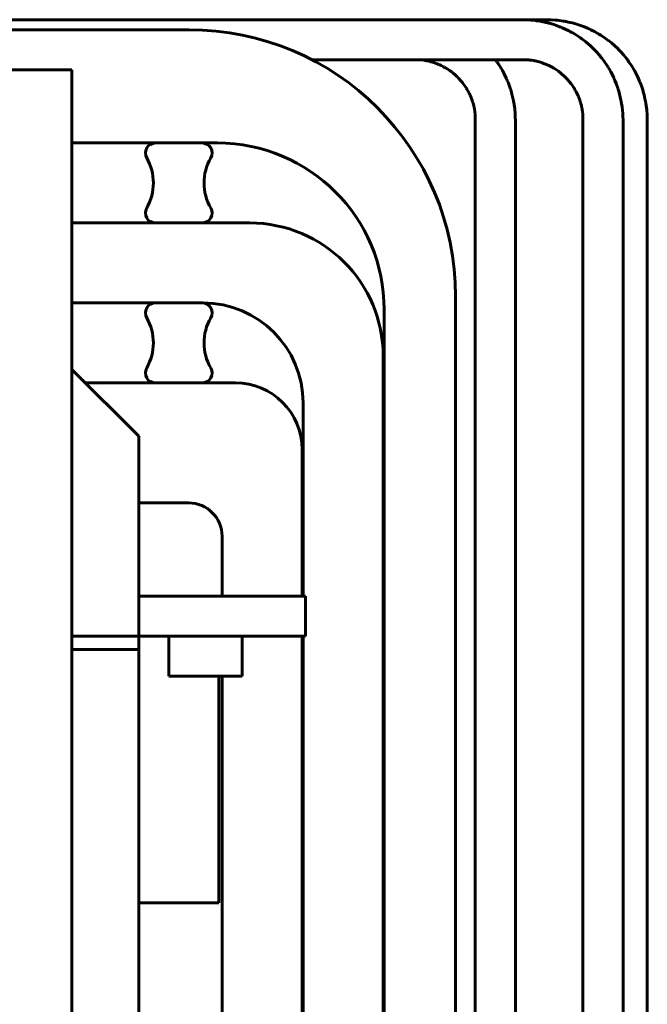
# Model space of a CAD drawing. Header units: millimetres. Extents: x 0 to 297, y 0 to 420.
# Tile 91 of 93: x 201 to 220, y 340 to 370. Entities that reach past the tile are written whole.
import ezdxf

# ---------------------------------------------------------------- set-up
doc = ezdxf.new("R2010")
doc.units = ezdxf.units.MM
doc.linetypes.add('K5LT_BASIC', pattern=[0])
doc.layers.add('Системный слой', color=7, linetype='Continuous')

# ---------------------------------------------------------------- blocks, each defined once
blk = doc.blocks.new('U126')
at = {"layer": 'Системный слой', "color": 150, "linetype": 'K5LT_BASIC', "lineweight": 60, "true_color": 0x0080ff}
for p, q in [((215.943, 369.657), (215.974, 369.657)), ((215.974, 369.657), (216.002, 369.657)), ((216.002, 369.657), (216.044, 369.657)), ((216.044, 369.657), (216.073, 369.657)), ((216.073, 369.657), (216.081, 369.657)), ((216.081, 369.657), (216.094, 369.657)), ((216.094, 369.657), (216.12, 369.657)), ((216.12, 369.657), (216.141, 369.657)), ((216.141, 369.657), (216.191, 369.657)), ((216.191, 369.657), (216.213, 369.657)), ((216.213, 369.657), (216.246, 369.657)), ((216.246, 369.657), (216.295, 369.657)), ((216.295, 369.657), (216.37, 369.657)), ((216.37, 369.657), (216.432, 369.657)), ((216.432, 369.657), (216.44, 369.657)), ((216.44, 369.657), (216.455, 369.657)), ((216.455, 369.657), (216.485, 369.657)), ((216.485, 369.657), (216.545, 369.657)), ((216.545, 369.657), (216.668, 369.657)), ((216.668, 369.657), (216.733, 369.657)), ((216.733, 369.657), (216.741, 369.657)), ((216.741, 369.657), (216.756, 369.657)), ((216.756, 369.657), (216.784, 369.656)), ((216.784, 369.656), (216.842, 369.654)), ((216.842, 369.654), (216.96, 369.646)), ((216.96, 369.646), (216.969, 369.645)), ((216.969, 369.645), (216.978, 369.645)), ((216.978, 369.645), (216.993, 369.643)), ((216.993, 369.643), (217.024, 369.64)), ((217.024, 369.64), (217.086, 369.633)), ((217.086, 369.633), (217.208, 369.614)), ((217.208, 369.614), (217.235, 369.61)), ((217.235, 369.61), (217.244, 369.608)), ((217.244, 369.608), (217.259, 369.606)), ((217.259, 369.606), (217.291, 369.6)), ((217.291, 369.6), (217.353, 369.587)), ((217.353, 369.587), (217.475, 369.559)), ((217.475, 369.559), (217.61, 369.521)), ((217.61, 369.521), (217.618, 369.519)), ((217.618, 369.519), (217.634, 369.514)), ((217.634, 369.514), (217.664, 369.504)), ((217.664, 369.504), (217.725, 369.484)), ((217.725, 369.484), (217.843, 369.44)), ((217.843, 369.44), (217.93, 369.403)), ((217.93, 369.403), (217.938, 369.4)), ((217.938, 369.4), (217.952, 369.394)), ((217.952, 369.394), (217.979, 369.381)), ((217.979, 369.381), (218.035, 369.355)), ((218.035, 369.355), (218.144, 369.299)), ((218.144, 369.299), (218.223, 369.255)), ((218.223, 369.255), (218.23, 369.251)), ((218.23, 369.251), (218.244, 369.243)), ((218.244, 369.243), (218.272, 369.226)), ((218.272, 369.226), (218.326, 369.192)), ((218.326, 369.192), (218.433, 369.121)), ((218.433, 369.121), (218.55, 369.036)), ((218.55, 369.036), (218.557, 369.031)), ((218.557, 369.031), (218.57, 369.021)), ((218.57, 369.021), (218.596, 369)), ((218.596, 369), (218.648, 368.958)), ((218.648, 368.958), (218.748, 368.87)), ((218.748, 368.87), (218.845, 368.778)), ((218.845, 368.778), (218.851, 368.772)), ((218.851, 368.772), (218.862, 368.76)), ((218.862, 368.76), (218.885, 368.736)), ((218.885, 368.736), (218.931, 368.688)), ((218.931, 368.688), (219.018, 368.588)), ((219.018, 368.588), (219.1, 368.488)), ((219.1, 368.488), (219.105, 368.481)), ((219.105, 368.481), (219.115, 368.468)), ((219.115, 368.468), (219.135, 368.441)), ((219.135, 368.441), (219.173, 368.387)), ((219.173, 368.387), (219.247, 368.278)), ((219.247, 368.278), (219.318, 368.162)), ((219.318, 368.162), (219.322, 368.155)), ((219.322, 368.155), (219.33, 368.141)), ((219.33, 368.141), (219.347, 368.112)), ((219.347, 368.112), (219.378, 368.053)), ((219.378, 368.053), (219.437, 367.934)), ((219.437, 367.934), (219.492, 367.812)), ((219.492, 367.812), (219.495, 367.804)), ((219.495, 367.804), (219.501, 367.79)), ((219.501, 367.79), (219.513, 367.76)), ((219.513, 367.76), (219.535, 367.7)), ((219.535, 367.7), (219.576, 367.579)), ((219.576, 367.579), (219.597, 367.513)), ((219.597, 367.513), (219.599, 367.505)), ((219.599, 367.505), (219.603, 367.49)), ((219.603, 367.49), (219.611, 367.461)), ((219.611, 367.461), (219.626, 367.403)), ((219.626, 367.403), (219.653, 367.287)), ((219.653, 367.287), (219.67, 367.201)), ((219.67, 367.201), (219.672, 367.192)), ((219.672, 367.192), (219.675, 367.177)), ((219.675, 367.177), (219.68, 367.145)), ((219.68, 367.145), (219.69, 367.081)), ((219.69, 367.081), (219.707, 366.951)), ((219.707, 366.951), (219.719, 366.791)), ((219.719, 366.791), (219.72, 366.782)), ((219.72, 366.782), (219.721, 366.767)), ((219.721, 366.767), (219.722, 366.737)), ((219.722, 366.737), (219.723, 366.677)), ((219.723, 366.677), (219.723, 366.643)), ((219.723, 366.643), (219.723, 366.634)), ((219.723, 366.634), (219.723, 366.622)), ((219.723, 366.622), (219.723, 366.597)), ((219.723, 366.597), (219.723, 366.548)), ((219.723, 366.548), (219.723, 366.453)), ((219.723, 366.453), (219.723, 366.444)), ((219.723, 366.444), (219.723, 366.435)), ((219.723, 366.435), (219.723, 366.417)), ((219.723, 366.417), (219.723, 366.382)), ((219.723, 366.382), (219.723, 366.341)), ((219.723, 366.341), (219.723, 366.333)), ((219.723, 366.333), (219.723, 366.323)), ((219.723, 366.323), (219.723, 366.303)), ((219.723, 366.303), (219.723, 366.269)), ((219.723, 366.269), (219.723, 366.261)), ((219.723, 366.261), (219.723, 366.252)), ((219.723, 366.252), (219.723, 366.244)), ((219.723, 366.244), (219.723, 366.236)), ((219.723, 366.236), (219.723, 366.228)), ((219.723, 366.228), (219.723, 366.22)), ((219.723, 366.22), (219.723, 366.212)), ((219.723, 366.212), (219.723, 366.204)), ((219.723, 366.204), (219.723, 366.193)), ((219.723, 366.193), (219.723, 366.17)), ((219.723, 366.17), (219.723, 366.138)), ((219.723, 366.138), (219.723, 366.13)), ((219.723, 366.13), (219.723, 366.12)), ((219.723, 366.12), (219.723, 366.1)), ((219.723, 366.1), (219.723, 366.065)), ((219.723, 366.065), (219.723, 366.057)), ((219.723, 366.057), (219.723, 366.048)), ((219.723, 366.048), (219.723, 366.04)), ((219.723, 366.04), (219.723, 366.031)), ((219.723, 366.031), (219.723, 366.023)), ((219.723, 366.023), (219.723, 366.015)), ((219.723, 366.015), (219.723, 366.001)), ((219.723, 366.001), (219.723, 365.991)), ((219.723, 365.991), (219.723, 365.983)), ((219.723, 365.983), (219.723, 365.973)), ((219.723, 365.973), (219.723, 365.953)), ((219.723, 365.953), (219.723, 365.918)), ((219.723, 365.918), (219.723, 365.91)), ((219.723, 365.91), (219.723, 365.899)), ((219.723, 365.899), (219.723, 365.877)), ((219.723, 365.877), (219.723, 365.833)), ((219.723, 365.833), (219.723, 365.775)), ((219.723, 365.775), (219.723, 365.766)), ((219.723, 365.766), (219.723, 365.755)), ((219.723, 365.755), (219.723, 365.733)), ((219.723, 365.733), (219.723, 365.702)), ((219.723, 365.702), (219.723, 365.693)), ((219.723, 365.693), (219.723, 365.681)), ((219.723, 365.681), (219.723, 365.658)), ((219.723, 365.658), (219.723, 365.612)), ((219.723, 365.612), (219.723, 365.528)), ((219.723, 365.528), (219.723, 365.52)), ((219.723, 365.52), (219.723, 365.508)), ((219.723, 365.508), (219.723, 365.485)), ((219.723, 365.485), (219.723, 365.44)), ((219.723, 365.44), (219.723, 365.348)), ((219.723, 365.348), (219.723, 365.165)), ((219.723, 365.165), (219.723, 364.8)), ((219.723, 364.8), (219.723, 364.773)), ((219.723, 364.773), (219.723, 364.764)), ((219.723, 364.764), (219.723, 364.748)), ((219.723, 364.748), (219.723, 364.715)), ((219.723, 364.715), (219.723, 364.651)), ((219.723, 364.651), (219.723, 364.566)), ((219.723, 364.566), (219.723, 364.365)), ((219.723, 364.365), (219.723, 364.003)), ((219.723, 364.003), (219.723, 363.28)), ((219.723, 363.28), (219.723, 361.835)), ((219.723, 361.835), (219.723, 358.943)), ((219.723, 358.943), (219.723, 353.16)), ((219.723, 353.16), (219.723, 341.593)), ((219.723, 341.593), (219.723, 318.46))]:
    blk.add_line(p, q, dxfattribs=at)
blk = doc.blocks.new('U132')
at = {"layer": 'Системный слой', "color": 150, "linetype": 'K5LT_BASIC', "lineweight": 60, "true_color": 0x0080ff}
for p, q in [((209.375, 356.757), (209.375, 352.357)), ((209.375, 351.157), (209.375, 314.757))]:
    blk.add_line(p, q, dxfattribs=at)
blk = doc.blocks.new('U133')
at = {"layer": 'Системный слой', "color": 150, "linetype": 'K5LT_BASIC', "lineweight": 60, "true_color": 0x0080ff}
for p, q in [((206.975, 354.157), (206.975, 352.357)), ((206.975, 349.957), (206.975, 316.157))]:
    blk.add_line(p, q, dxfattribs=at)
blk = doc.blocks.new('U135')
at = {"layer": 'Системный слой', "color": 150, "linetype": 'K5LT_BASIC', "lineweight": 60, "true_color": 0x0080ff}
for p, q in [((184.145, 365.957), (190.475, 365.957)), ((202.475, 365.957), (206.835, 365.957))]:
    blk.add_line(p, q, dxfattribs=at)
blk = doc.blocks.new('U136')
at = {"layer": 'Системный слой', "color": 150, "linetype": 'K5LT_BASIC', "lineweight": 60, "true_color": 0x0080ff}
for p, q in [((184.975, 369.357), (190.475, 369.357)), ((200.475, 369.357), (205.975, 369.357))]:
    blk.add_line(p, q, dxfattribs=at)
blk = doc.blocks.new('U139')
at = {"layer": 'Системный слой', "color": 150, "linetype": 'K5LT_BASIC', "lineweight": 60, "true_color": 0x0080ff}
for p, q in [((209.405, 358.157), (209.405, 352.357)), ((209.405, 351.157), (209.405, 313.357))]:
    blk.add_line(p, q, dxfattribs=at)
blk = doc.blocks.new('U140')
at = {"layer": 'Системный слой', "color": 150, "linetype": 'K5LT_BASIC', "lineweight": 60, "true_color": 0x0080ff}
for p, q in [((184.545, 361.157), (190.475, 361.157)), ((194.357, 361.157), (198.593, 361.157)), ((202.475, 361.157), (206.405, 361.157))]:
    blk.add_line(p, q, dxfattribs=at)
blk = doc.blocks.new('U143')
at = {"layer": 'Системный слой', "color": 150, "linetype": 'K5LT_BASIC', "lineweight": 60, "true_color": 0x0080ff}
for p, q in [((183.175, 363.557), (190.475, 363.557)), ((194.936, 363.557), (198.013, 363.557)), ((202.475, 363.557), (207.805, 363.557))]:
    blk.add_line(p, q, dxfattribs=at)
blk = doc.blocks.new('U158')
at = {"layer": 'Системный слой', "color": 150, "linetype": 'K5LT_BASIC', "lineweight": 60, "true_color": 0x0080ff}
for p, q in [((212.767, 368.457), (212.78, 368.457)), ((212.78, 368.457), (212.788, 368.457)), ((212.788, 368.457), (212.796, 368.456)), ((212.796, 368.456), (212.804, 368.456)), ((212.804, 368.456), (212.813, 368.456)), ((212.813, 368.456), (212.826, 368.456)), ((212.826, 368.456), (212.846, 368.455)), ((212.846, 368.455), (212.876, 368.454)), ((212.876, 368.454), (212.884, 368.454)), ((212.884, 368.454), (212.894, 368.453)), ((212.894, 368.453), (212.915, 368.452)), ((212.915, 368.452), (212.956, 368.449)), ((212.956, 368.449), (213.025, 368.441)), ((213.025, 368.441), (213.033, 368.44)), ((213.033, 368.44), (213.044, 368.438)), ((213.044, 368.438), (213.067, 368.434)), ((213.067, 368.434), (213.113, 368.426)), ((213.113, 368.426), (213.192, 368.409)), ((213.192, 368.409), (213.2, 368.407)), ((213.2, 368.407), (213.212, 368.404)), ((213.212, 368.404), (213.235, 368.397)), ((213.235, 368.397), (213.28, 368.384)), ((213.28, 368.384), (213.369, 368.354)), ((213.369, 368.354), (213.377, 368.351)), ((213.377, 368.351), (213.384, 368.348)), ((213.384, 368.348), (213.396, 368.344)), ((213.396, 368.344), (213.419, 368.335)), ((213.419, 368.335), (213.465, 368.316)), ((213.465, 368.316), (213.473, 368.313)), ((213.473, 368.313), (213.482, 368.309)), ((213.482, 368.309), (213.502, 368.3)), ((213.502, 368.3), (213.541, 368.282)), ((213.541, 368.282), (213.618, 368.243)), ((213.618, 368.243), (213.638, 368.232)), ((213.638, 368.232), (213.646, 368.228)), ((213.646, 368.228), (213.656, 368.222)), ((213.656, 368.222), (213.678, 368.21)), ((213.678, 368.21), (213.72, 368.184)), ((213.72, 368.184), (213.802, 368.13)), ((213.802, 368.13), (213.815, 368.121)), ((213.815, 368.121), (213.821, 368.116)), ((213.821, 368.116), (213.832, 368.108)), ((213.832, 368.108), (213.852, 368.093)), ((213.852, 368.093), (213.893, 368.062)), ((213.893, 368.062), (213.97, 367.996)), ((213.97, 367.996), (213.997, 367.972)), ((213.997, 367.972), (214.003, 367.966)), ((214.003, 367.966), (214.012, 367.957)), ((214.012, 367.957), (214.031, 367.939)), ((214.031, 367.939), (214.067, 367.902)), ((214.067, 367.902), (214.137, 367.825)), ((214.137, 367.825), (214.156, 367.802)), ((214.156, 367.802), (214.161, 367.796)), ((214.161, 367.796), (214.169, 367.786)), ((214.169, 367.786), (214.186, 367.765)), ((214.186, 367.765), (214.217, 367.723)), ((214.217, 367.723), (214.276, 367.638)), ((214.276, 367.638), (214.293, 367.612)), ((214.293, 367.612), (214.297, 367.605)), ((214.297, 367.605), (214.304, 367.594)), ((214.304, 367.594), (214.317, 367.572)), ((214.317, 367.572), (214.343, 367.527)), ((214.343, 367.527), (214.39, 367.437)), ((214.39, 367.437), (214.403, 367.408)), ((214.403, 367.408), (214.406, 367.401)), ((214.406, 367.401), (214.411, 367.39)), ((214.411, 367.39), (214.421, 367.367)), ((214.421, 367.367), (214.44, 367.321)), ((214.44, 367.321), (214.474, 367.232)), ((214.474, 367.232), (214.483, 367.205)), ((214.483, 367.205), (214.485, 367.198)), ((214.485, 367.198), (214.489, 367.188)), ((214.489, 367.188), (214.495, 367.167)), ((214.495, 367.167), (214.508, 367.126)), ((214.508, 367.126), (214.524, 367.06)), ((214.524, 367.06), (214.526, 367.053)), ((214.526, 367.053), (214.528, 367.043)), ((214.528, 367.043), (214.533, 367.023)), ((214.533, 367.023), (214.541, 366.982)), ((214.541, 366.982), (214.553, 366.898)), ((214.553, 366.898), (214.555, 366.886)), ((214.555, 366.886), (214.556, 366.878)), ((214.556, 366.878), (214.557, 366.867)), ((214.557, 366.867), (214.559, 366.846)), ((214.559, 366.846), (214.563, 366.801)), ((214.563, 366.801), (214.567, 366.711)), ((214.567, 366.711), (214.567, 366.703)), ((214.567, 366.703), (214.567, 366.692)), ((214.567, 366.692), (214.567, 366.67)), ((214.567, 366.67), (214.567, 366.623)), ((214.567, 366.623), (214.567, 366.572)), ((214.567, 366.572), (214.567, 366.563)), ((214.567, 366.563), (214.567, 366.552)), ((214.567, 366.552), (214.567, 366.529)), ((214.567, 366.529), (214.567, 366.483)), ((214.567, 366.483), (214.567, 366.472)), ((214.567, 366.472), (214.567, 366.463)), ((214.567, 366.463), (214.567, 366.452)), ((214.567, 366.452), (214.567, 366.429)), ((214.567, 366.429), (214.567, 366.382)), ((214.567, 366.382), (214.567, 366.355)), ((214.567, 366.355), (214.567, 366.346)), ((214.567, 366.346), (214.567, 366.334)), ((214.567, 366.334), (214.567, 366.323)), ((214.567, 366.323), (214.567, 366.314)), ((214.567, 366.314), (214.567, 366.304)), ((214.567, 366.304), (214.567, 366.294)), ((214.567, 366.294), (214.567, 366.284)), ((214.567, 366.284), (214.567, 366.275)), ((214.567, 366.275), (214.567, 366.265)), ((214.567, 366.265), (214.567, 366.256)), ((214.567, 366.256), (214.567, 366.247)), ((214.567, 366.247), (214.567, 366.238)), ((214.567, 366.238), (214.567, 366.229)), ((214.567, 366.229), (214.567, 366.219)), ((214.567, 366.219), (214.567, 366.21)), ((214.567, 366.21), (214.567, 366.192)), ((214.567, 366.192), (214.567, 366.157)), ((214.567, 366.157), (214.567, 366.138)), ((214.567, 366.138), (214.567, 366.129)), ((214.567, 366.129), (214.567, 366.119)), ((214.567, 366.119), (214.567, 366.097)), ((214.567, 366.097), (214.567, 366.067)), ((214.567, 366.067), (214.567, 366.058)), ((214.567, 366.058), (214.567, 366.05)), ((214.567, 366.05), (214.567, 366.041)), ((214.567, 366.041), (214.567, 366.032)), ((214.567, 366.032), (214.567, 366.023)), ((214.567, 366.023), (214.567, 366.014)), ((214.567, 366.014), (214.567, 366)), ((214.567, 366), (214.567, 365.992)), ((214.567, 365.992), (214.567, 365.982)), ((214.567, 365.982), (214.567, 365.962)), ((214.567, 365.962), (214.567, 365.937)), ((214.567, 365.937), (214.567, 365.928)), ((214.567, 365.928), (214.567, 365.918)), ((214.567, 365.918), (214.567, 365.896)), ((214.567, 365.896), (214.567, 365.853)), ((214.567, 365.853), (214.567, 365.811)), ((214.567, 365.811), (214.567, 365.803)), ((214.567, 365.803), (214.567, 365.79)), ((214.567, 365.79), (214.567, 365.765)), ((214.567, 365.765), (214.567, 365.715)), ((214.567, 365.715), (214.567, 365.615)), ((214.567, 365.615), (214.567, 365.566)), ((214.567, 365.566), (214.567, 365.558)), ((214.567, 365.558), (214.567, 365.546)), ((214.567, 365.546), (214.567, 365.538)), ((214.567, 365.538), (214.567, 365.529)), ((214.567, 365.529), (214.567, 365.512)), ((214.567, 365.512), (214.567, 365.477)), ((214.567, 365.477), (214.567, 365.462)), ((214.567, 365.462), (214.567, 365.454)), ((214.567, 365.454), (214.567, 365.444)), ((214.567, 365.444), (214.567, 365.436)), ((214.567, 365.436), (214.567, 365.427)), ((214.567, 365.427), (214.567, 365.419)), ((214.567, 365.419), (214.567, 365.411)), ((214.567, 365.411), (214.567, 365.4)), ((214.567, 365.4), (214.567, 365.378)), ((214.567, 365.378), (214.567, 365.37)), ((214.567, 365.37), (214.567, 365.36)), ((214.567, 365.36), (214.567, 365.34)), ((214.567, 365.34), (214.567, 365.3)), ((214.567, 365.3), (214.567, 365.292)), ((214.567, 365.292), (214.567, 365.284)), ((214.567, 365.284), (214.567, 365.27)), ((214.567, 365.27), (214.567, 365.242)), ((214.567, 365.242), (214.567, 365.187)), ((214.567, 365.187), (214.567, 365.127)), ((214.567, 365.127), (214.567, 365.119)), ((214.567, 365.119), (214.567, 365.105)), ((214.567, 365.105), (214.567, 365.077)), ((214.567, 365.077), (214.567, 365.021)), ((214.567, 365.021), (214.567, 364.91)), ((214.567, 364.91), (214.567, 364.689)), ((214.567, 364.689), (214.567, 364.577)), ((214.567, 364.577), (214.567, 364.437)), ((214.567, 364.437), (214.567, 364.429)), ((214.567, 364.429), (214.567, 364.415)), ((214.567, 364.415), (214.567, 364.386)), ((214.567, 364.386), (214.567, 364.33)), ((214.567, 364.33), (214.567, 364.266)), ((214.567, 364.266), (214.567, 364.258)), ((214.567, 364.258), (214.567, 364.247)), ((214.567, 364.247), (214.567, 364.225)), ((214.567, 364.225), (214.567, 364.217)), ((214.567, 364.217), (214.567, 364.208)), ((214.567, 364.208), (214.567, 364.192)), ((214.567, 364.192), (214.567, 364.179)), ((214.567, 364.179), (214.567, 364.171)), ((214.567, 364.171), (214.567, 364.161)), ((214.567, 364.161), (214.567, 364.14)), ((214.567, 364.14), (214.567, 364.1)), ((214.567, 364.1), (214.567, 364.091)), ((214.567, 364.091), (214.567, 364.083)), ((214.567, 364.083), (214.567, 364.071)), ((214.567, 364.071), (214.567, 364.048)), ((214.567, 364.048), (214.567, 364.002)), ((214.567, 364.002), (214.567, 363.915)), ((214.567, 363.915), (214.567, 363.906)), ((214.567, 363.906), (214.567, 363.892)), ((214.567, 363.892), (214.567, 363.864)), ((214.567, 363.864), (214.567, 363.807)), ((214.567, 363.807), (214.567, 363.766)), ((214.567, 363.766), (214.567, 363.745)), ((214.567, 363.745), (214.567, 363.696)), ((214.567, 363.696), (214.567, 363.675)), ((214.567, 363.675), (214.567, 363.643)), ((214.567, 363.643), (214.567, 363.595)), ((214.567, 363.595), (214.567, 363.562)), ((214.567, 363.562), (214.567, 363.551)), ((214.567, 363.551), (214.567, 363.529)), ((214.567, 363.529), (214.567, 363.485)), ((214.567, 363.485), (214.567, 363.398)), ((214.567, 363.398), (214.567, 363.224)), ((214.567, 363.224), (214.567, 362.879)), ((214.567, 362.879), (214.567, 362.869)), ((214.567, 362.869), (214.567, 362.854)), ((214.567, 362.854), (214.567, 362.824)), ((214.567, 362.824), (214.567, 362.764)), ((214.567, 362.764), (214.567, 362.644)), ((214.567, 362.644), (214.567, 362.406)), ((214.567, 362.406), (214.567, 362.126)), ((214.567, 362.126), (214.567, 362.115)), ((214.567, 362.115), (214.567, 362.094)), ((214.567, 362.094), (214.567, 362.052)), ((214.567, 362.052), (214.567, 361.967)), ((214.567, 361.967), (214.567, 361.875)), ((214.567, 361.875), (214.567, 361.866)), ((214.567, 361.866), (214.567, 361.854)), ((214.567, 361.854), (214.567, 361.83)), ((214.567, 361.83), (214.567, 361.811)), ((214.567, 361.811), (214.567, 361.803)), ((214.567, 361.803), (214.567, 361.793)), ((214.567, 361.793), (214.567, 361.773)), ((214.567, 361.773), (214.567, 361.748)), ((214.567, 361.748), (214.567, 361.739)), ((214.567, 361.739), (214.567, 361.729)), ((214.567, 361.729), (214.567, 361.707)), ((214.567, 361.707), (214.567, 361.664)), ((214.567, 361.664), (214.567, 361.62)), ((214.567, 361.62), (214.567, 361.612)), ((214.567, 361.612), (214.567, 361.599)), ((214.567, 361.599), (214.567, 361.574)), ((214.567, 361.574), (214.567, 361.523)), ((214.567, 361.523), (214.567, 361.422)), ((214.567, 361.422), (214.567, 361.366)), ((214.567, 361.366), (214.567, 361.358)), ((214.567, 361.358), (214.567, 361.341)), ((214.567, 361.341), (214.567, 361.308)), ((214.567, 361.308), (214.567, 361.242)), ((214.567, 361.242), (214.567, 361.111)), ((214.567, 361.111), (214.567, 360.848)), ((214.567, 360.848), (214.567, 360.325)), ((214.567, 360.325), (214.567, 359.287)), ((214.567, 359.287), (214.567, 357.221)), ((214.567, 357.221), (214.567, 353.023)), ((214.567, 353.023), (214.567, 344.603)), ((214.567, 344.603), (214.567, 327.762))]:
    blk.add_line(p, q, dxfattribs=at)
blk = doc.blocks.new('U159')
at = {"layer": 'Системный слой', "color": 150, "linetype": 'K5LT_BASIC', "lineweight": 60, "true_color": 0x0080ff}
for p, q in [((212.141, 369.657), (212.767, 369.657)), ((215.167, 368.457), (215.176, 368.445)), ((215.176, 368.445), (215.181, 368.438)), ((215.181, 368.438), (215.185, 368.431)), ((215.185, 368.431), (215.19, 368.424)), ((215.19, 368.424), (215.198, 368.414)), ((215.198, 368.414), (215.209, 368.398)), ((215.209, 368.398), (215.225, 368.376)), ((215.225, 368.376), (215.249, 368.341)), ((215.249, 368.341), (215.284, 368.29)), ((215.284, 368.29), (215.323, 368.228)), ((215.323, 368.228), (215.327, 368.221)), ((215.327, 368.221), (215.335, 368.209)), ((215.335, 368.209), (215.35, 368.183)), ((215.35, 368.183), (215.38, 368.132)), ((215.38, 368.132), (215.436, 368.028)), ((215.436, 368.028), (215.505, 367.884)), ((215.505, 367.884), (215.508, 367.877)), ((215.508, 367.877), (215.514, 367.863)), ((215.514, 367.863), (215.526, 367.835)), ((215.526, 367.835), (215.55, 367.778)), ((215.55, 367.778), (215.593, 367.662)), ((215.593, 367.662), (215.623, 367.571)), ((215.623, 367.571), (215.626, 367.563)), ((215.626, 367.563), (215.63, 367.548)), ((215.63, 367.548), (215.639, 367.519)), ((215.639, 367.519), (215.656, 367.459)), ((215.656, 367.459), (215.686, 367.34)), ((215.686, 367.34), (215.71, 367.225)), ((215.71, 367.225), (215.711, 367.218)), ((215.711, 367.218), (215.714, 367.202)), ((215.714, 367.202), (215.72, 367.171)), ((215.72, 367.171), (215.73, 367.11)), ((215.73, 367.11), (215.747, 366.986)), ((215.747, 366.986), (215.762, 366.829)), ((215.762, 366.829), (215.762, 366.821)), ((215.762, 366.821), (215.763, 366.806)), ((215.763, 366.806), (215.764, 366.778)), ((215.764, 366.778), (215.766, 366.72)), ((215.766, 366.72), (215.767, 366.638)), ((215.767, 366.638), (215.767, 366.63)), ((215.767, 366.63), (215.767, 366.617)), ((215.767, 366.617), (215.767, 366.592)), ((215.767, 366.592), (215.767, 366.543)), ((215.767, 366.543), (215.767, 366.445)), ((215.767, 366.445), (215.767, 366.437)), ((215.767, 366.437), (215.767, 366.429)), ((215.767, 366.429), (215.767, 366.415)), ((215.767, 366.415), (215.767, 366.388)), ((215.767, 366.388), (215.767, 366.334)), ((215.767, 366.334), (215.767, 366.287)), ((215.767, 366.287), (215.767, 366.264)), ((215.767, 366.264), (215.767, 366.252)), ((215.767, 366.252), (215.767, 366.237)), ((215.767, 366.237), (215.767, 366.226)), ((215.767, 366.226), (215.767, 366.211)), ((215.767, 366.211), (215.767, 366.189)), ((215.767, 366.189), (215.767, 366.156)), ((215.767, 366.156), (215.767, 366.137)), ((215.767, 366.137), (215.767, 366.129)), ((215.767, 366.129), (215.767, 366.119)), ((215.767, 366.119), (215.767, 366.099)), ((215.767, 366.099), (215.767, 366.067)), ((215.767, 366.067), (215.767, 366.059)), ((215.767, 366.059), (215.767, 366.051)), ((215.767, 366.051), (215.767, 366.043)), ((215.767, 366.043), (215.767, 366.035)), ((215.767, 366.035), (215.767, 366.02)), ((215.767, 366.02), (215.767, 365.989)), ((215.767, 365.989), (215.767, 365.928)), ((215.767, 365.928), (215.767, 365.805)), ((215.767, 365.805), (215.767, 365.56)), ((215.767, 365.56), (215.767, 365.069)), ((215.767, 365.069), (215.767, 364.088)), ((215.767, 364.088), (215.767, 362.125)), ((215.767, 362.125), (215.767, 358.2)), ((215.767, 358.2), (215.767, 350.349)), ((215.767, 350.349), (215.767, 334.648))]:
    blk.add_line(p, q, dxfattribs=at)
blk = doc.blocks.new('U183')
at = {"layer": 'Системный слой', "color": 150, "linetype": 'K5LT_BASIC', "lineweight": 60, "true_color": 0x0080ff}
blk.add_line((202.475, 350.757), (204.475, 350.757), dxfattribs=at)
blk = doc.blocks.new('U186')
at = {"layer": 'Системный слой', "color": 150, "linetype": 'K5LT_BASIC', "lineweight": 60, "true_color": 0x0080ff}
for p, q in [((186.475, 351.157), (190.475, 351.157)), ((202.475, 351.157), (204.475, 351.157))]:
    blk.add_line(p, q, dxfattribs=at)
blk = doc.blocks.new('U187')
at = {"layer": 'Системный слой', "color": 150, "linetype": 'K5LT_BASIC', "lineweight": 60, "true_color": 0x0080ff}
for p, q in [((186.475, 350.757), (190.475, 350.757)), ((202.475, 350.757), (204.475, 350.757))]:
    blk.add_line(p, q, dxfattribs=at)
blk = doc.blocks.new('U198')
at = {"layer": 'Системный слой', "color": 150, "linetype": 'K5LT_BASIC', "lineweight": 60, "true_color": 0x0080ff}
for p, q in [((188.974, 369.657), (212.768, 369.657)), ((212.768, 369.657), (212.786, 369.657)), ((212.786, 369.657), (212.804, 369.657)), ((212.804, 369.657), (212.822, 369.657)), ((212.822, 369.657), (212.854, 369.657)), ((212.854, 369.657), (212.917, 369.657)), ((212.917, 369.657), (213.045, 369.657)), ((213.045, 369.657), (213.3, 369.657)), ((213.3, 369.657), (213.335, 369.657)), ((213.335, 369.657), (213.353, 369.657)), ((213.353, 369.657), (213.371, 369.657)), ((213.371, 369.657), (213.407, 369.657)), ((213.407, 369.657), (213.469, 369.657)), ((213.469, 369.657), (213.487, 369.657)), ((213.487, 369.657), (213.505, 369.657)), ((213.505, 369.657), (213.541, 369.657)), ((213.541, 369.657), (213.612, 369.657)), ((213.612, 369.657), (213.755, 369.657)), ((213.755, 369.657), (214.01, 369.657)), ((214.01, 369.657), (214.368, 369.657)), ((214.368, 369.657), (214.489, 369.657)), ((214.489, 369.657), (214.508, 369.657)), ((214.508, 369.657), (214.534, 369.657)), ((214.534, 369.657), (214.575, 369.657)), ((214.575, 369.657), (214.596, 369.657)), ((214.596, 369.657), (214.644, 369.657)), ((214.644, 369.657), (214.681, 369.657)), ((214.681, 369.657), (214.7, 369.657)), ((214.7, 369.657), (214.72, 369.657)), ((214.72, 369.657), (214.738, 369.657)), ((214.738, 369.657), (214.759, 369.657)), ((214.759, 369.657), (214.797, 369.657)), ((214.797, 369.657), (214.816, 369.657)), ((214.816, 369.657), (214.837, 369.657)), ((214.837, 369.657), (214.88, 369.657)), ((214.88, 369.657), (214.949, 369.657)), ((214.949, 369.657), (214.967, 369.657)), ((214.967, 369.657), (214.986, 369.657)), ((214.986, 369.657), (215.021, 369.657)), ((215.021, 369.657), (215.04, 369.657)), ((215.04, 369.657), (215.058, 369.657)), ((215.058, 369.657), (215.076, 369.657)), ((215.076, 369.657), (215.095, 369.657)), ((215.095, 369.657), (215.12, 369.657)), ((215.12, 369.657), (215.157, 369.657)), ((215.157, 369.657), (215.213, 369.657)), ((215.213, 369.657), (215.254, 369.657)), ((215.254, 369.657), (215.272, 369.657)), ((215.272, 369.657), (215.29, 369.657)), ((215.29, 369.657), (215.308, 369.657)), ((215.308, 369.657), (215.326, 369.657)), ((215.326, 369.657), (215.343, 369.657)), ((215.343, 369.657), (215.361, 369.657)), ((215.361, 369.657), (215.378, 369.657)), ((215.378, 369.657), (215.398, 369.657)), ((215.398, 369.657), (215.415, 369.657)), ((215.415, 369.657), (215.432, 369.657)), ((215.432, 369.657), (215.463, 369.657)), ((215.463, 369.657), (215.483, 369.657)), ((215.483, 369.657), (215.5, 369.657)), ((215.5, 369.657), (215.519, 369.657)), ((215.519, 369.657), (215.557, 369.657)), ((215.557, 369.657), (215.613, 369.657)), ((215.613, 369.657), (215.642, 369.657)), ((215.642, 369.657), (215.658, 369.657)), ((215.658, 369.657), (215.678, 369.657)), ((215.678, 369.657), (215.717, 369.657)), ((215.717, 369.657), (215.785, 369.657)), ((215.785, 369.657), (215.82, 369.657)), ((215.82, 369.657), (215.837, 369.657)), ((215.837, 369.657), (215.854, 369.657)), ((215.854, 369.657), (215.871, 369.657)), ((215.871, 369.657), (215.887, 369.657)), ((215.887, 369.657), (215.91, 369.657)), ((215.91, 369.657), (215.943, 369.657)), ((215.943, 369.657), (215.96, 369.657)), ((215.96, 369.657), (215.978, 369.657)), ((215.978, 369.657), (216.005, 369.657)), ((216.005, 369.657), (216.058, 369.656)), ((216.058, 369.656), (216.162, 369.651)), ((216.162, 369.651), (216.192, 369.649)), ((216.192, 369.649), (216.211, 369.648)), ((216.211, 369.648), (216.234, 369.646)), ((216.234, 369.646), (216.281, 369.641)), ((216.281, 369.641), (216.376, 369.63)), ((216.376, 369.63), (216.406, 369.626)), ((216.406, 369.626), (216.425, 369.623)), ((216.425, 369.623), (216.449, 369.619)), ((216.449, 369.619), (216.497, 369.611)), ((216.497, 369.611), (216.592, 369.594)), ((216.592, 369.594), (216.73, 369.563)), ((216.73, 369.563), (216.747, 369.558)), ((216.747, 369.558), (216.772, 369.552)), ((216.772, 369.552), (216.821, 369.539)), ((216.821, 369.539), (216.917, 369.51)), ((216.917, 369.51), (217.105, 369.444)), ((217.105, 369.444), (217.122, 369.437)), ((217.122, 369.437), (217.139, 369.43)), ((217.139, 369.43), (217.173, 369.416)), ((217.173, 369.416), (217.24, 369.386)), ((217.24, 369.386), (217.374, 369.321)), ((217.374, 369.321), (217.405, 369.305)), ((217.405, 369.305), (217.421, 369.296)), ((217.421, 369.296), (217.443, 369.284)), ((217.443, 369.284), (217.487, 369.259)), ((217.487, 369.259), (217.573, 369.208)), ((217.573, 369.208), (217.724, 369.108)), ((217.724, 369.108), (217.739, 369.097)), ((217.739, 369.097), (217.76, 369.082)), ((217.76, 369.082), (217.802, 369.051)), ((217.802, 369.051), (217.883, 368.988)), ((217.883, 368.988), (218.03, 368.861)), ((218.03, 368.861), (218.043, 368.849)), ((218.043, 368.849), (218.062, 368.831)), ((218.062, 368.831), (218.099, 368.795)), ((218.099, 368.795), (218.172, 368.721)), ((218.172, 368.721), (218.297, 368.58)), ((218.297, 368.58), (218.309, 368.566)), ((218.309, 368.566), (218.325, 368.546)), ((218.325, 368.546), (218.357, 368.505)), ((218.357, 368.505), (218.42, 368.422)), ((218.42, 368.422), (218.528, 368.264)), ((218.528, 368.264), (218.537, 368.249)), ((218.537, 368.249), (218.551, 368.227)), ((218.551, 368.227), (218.578, 368.182)), ((218.578, 368.182), (218.629, 368.091)), ((218.629, 368.091), (218.715, 367.92)), ((218.715, 367.92), (218.723, 367.904)), ((218.723, 367.904), (218.733, 367.881)), ((218.733, 367.881), (218.754, 367.835)), ((218.754, 367.835), (218.791, 367.741)), ((218.791, 367.741), (218.84, 367.605)), ((218.84, 367.605), (218.845, 367.588)), ((218.845, 367.588), (218.853, 367.564)), ((218.853, 367.564), (218.867, 367.516)), ((218.867, 367.516), (218.894, 367.418)), ((218.894, 367.418), (218.934, 367.24)), ((218.934, 367.24), (218.938, 367.222)), ((218.938, 367.222), (218.943, 367.196)), ((218.943, 367.196), (218.952, 367.144)), ((218.952, 367.144), (218.968, 367.04)), ((218.968, 367.04), (218.988, 366.838)), ((218.988, 366.838), (218.989, 366.82)), ((218.989, 366.82), (218.991, 366.796)), ((218.991, 366.796), (218.993, 366.748)), ((218.993, 366.748), (218.995, 366.654)), ((218.995, 366.654), (218.995, 366.637)), ((218.995, 366.637), (218.995, 366.62)), ((218.995, 366.62), (218.995, 366.593)), ((218.995, 366.593), (218.995, 366.54)), ((218.995, 366.54), (218.995, 366.451)), ((218.995, 366.451), (218.995, 366.435)), ((218.995, 366.435), (218.995, 366.416)), ((218.995, 366.416), (218.995, 366.379)), ((218.995, 366.379), (218.995, 366.363)), ((218.995, 366.363), (218.995, 366.348)), ((218.995, 366.348), (218.995, 366.328)), ((218.995, 366.328), (218.995, 366.312)), ((218.995, 366.312), (218.995, 366.296)), ((218.995, 366.296), (218.995, 366.281)), ((218.995, 366.281), (218.995, 366.265)), ((218.995, 366.265), (218.995, 366.25)), ((218.995, 366.25), (218.995, 366.234)), ((218.995, 366.234), (218.995, 366.218)), ((218.995, 366.218), (218.995, 366.203)), ((218.995, 366.203), (218.995, 366.187)), ((218.995, 366.187), (218.995, 366.171)), ((218.995, 366.171), (218.995, 366.155)), ((218.995, 366.155), (218.995, 366.139)), ((218.995, 366.139), (218.995, 366.11)), ((218.995, 366.11), (218.995, 366.071)), ((218.995, 366.071), (218.995, 366.054)), ((218.995, 366.054), (218.995, 366.038)), ((218.995, 366.038), (218.995, 366.021)), ((218.995, 366.021), (218.995, 366.004)), ((218.995, 366.004), (218.995, 365.986)), ((218.995, 365.986), (218.995, 365.97)), ((218.995, 365.97), (218.995, 365.953)), ((218.995, 365.953), (218.995, 365.926)), ((218.995, 365.926), (218.995, 365.893)), ((218.995, 365.893), (218.995, 365.876)), ((218.995, 365.876), (218.995, 365.859)), ((218.995, 365.859), (218.995, 365.842)), ((218.995, 365.842), (218.995, 365.825)), ((218.995, 365.825), (218.995, 365.806)), ((218.995, 365.806), (218.995, 365.768)), ((218.995, 365.768), (218.995, 365.691)), ((218.995, 365.691), (218.995, 365.619)), ((218.995, 365.619), (218.995, 365.602)), ((218.995, 365.602), (218.995, 365.582)), ((218.995, 365.582), (218.995, 365.562)), ((218.995, 365.562), (218.995, 365.544)), ((218.995, 365.544), (218.995, 365.525)), ((218.995, 365.525), (218.995, 365.486)), ((218.995, 365.486), (218.995, 365.464)), ((218.995, 365.464), (218.995, 365.446)), ((218.995, 365.446), (218.995, 365.429)), ((218.995, 365.429), (218.995, 365.411)), ((218.995, 365.411), (218.995, 365.394)), ((218.995, 365.394), (218.995, 365.372)), ((218.995, 365.372), (218.995, 365.355)), ((218.995, 365.355), (218.995, 365.337)), ((218.995, 365.337), (218.995, 365.307)), ((218.995, 365.307), (218.995, 365.266)), ((218.995, 365.266), (218.995, 365.249)), ((218.995, 365.249), (218.995, 365.228)), ((218.995, 365.228), (218.995, 365.185)), ((218.995, 365.185), (218.995, 365.101)), ((218.995, 365.101), (218.995, 365.068)), ((218.995, 365.068), (218.995, 365.051)), ((218.995, 365.051), (218.995, 365.026)), ((218.995, 365.026), (218.995, 364.978)), ((218.995, 364.978), (218.995, 364.88)), ((218.995, 364.88), (218.995, 364.683)), ((218.995, 364.683), (218.995, 364.665)), ((218.995, 364.665), (218.995, 364.647)), ((218.995, 364.647), (218.995, 364.612)), ((218.995, 364.612), (218.995, 364.541)), ((218.995, 364.541), (218.995, 364.442)), ((218.995, 364.442), (218.995, 364.424)), ((218.995, 364.424), (218.995, 364.401)), ((218.995, 364.401), (218.995, 364.354)), ((218.995, 364.354), (218.995, 364.267)), ((218.995, 364.267), (218.995, 364.248)), ((218.995, 364.248), (218.995, 364.227)), ((218.995, 364.227), (218.995, 364.208)), ((218.995, 364.208), (218.995, 364.19)), ((218.995, 364.19), (218.995, 364.171)), ((218.995, 364.171), (218.995, 364.153)), ((218.995, 364.153), (218.995, 364.125)), ((218.995, 364.125), (218.995, 364.088)), ((218.995, 364.088), (218.995, 364.069)), ((218.995, 364.069), (218.995, 364.047)), ((218.995, 364.047), (218.995, 364.004)), ((218.995, 364.004), (218.995, 363.916)), ((218.995, 363.916), (218.995, 363.897)), ((218.995, 363.897), (218.995, 363.878)), ((218.995, 363.878), (218.995, 363.842)), ((218.995, 363.842), (218.995, 363.77)), ((218.995, 363.77), (218.995, 363.625)), ((218.995, 363.625), (218.995, 363.445)), ((218.995, 363.445), (218.995, 363.183)), ((218.995, 363.183), (218.995, 362.935)), ((218.995, 362.935), (218.995, 362.837)), ((218.995, 362.837), (218.995, 362.818)), ((218.995, 362.818), (218.995, 362.784)), ((218.995, 362.784), (218.995, 362.717)), ((218.995, 362.717), (218.995, 362.582)), ((218.995, 362.582), (218.995, 362.313)), ((218.995, 362.313), (218.995, 362.134)), ((218.995, 362.134), (218.995, 362.116)), ((218.995, 362.116), (218.995, 362.087)), ((218.995, 362.087), (218.995, 362.03)), ((218.995, 362.03), (218.995, 361.916)), ((218.995, 361.916), (218.995, 361.875)), ((218.995, 361.875), (218.995, 361.857)), ((218.995, 361.857), (218.995, 361.835)), ((218.995, 361.835), (218.995, 361.81)), ((218.995, 361.81), (218.995, 361.792)), ((218.995, 361.792), (218.995, 361.772)), ((218.995, 361.772), (218.995, 361.745)), ((218.995, 361.745), (218.995, 361.727)), ((218.995, 361.727), (218.995, 361.706)), ((218.995, 361.706), (218.995, 361.665)), ((218.995, 361.665), (218.995, 361.615)), ((218.995, 361.615), (218.995, 361.597)), ((218.995, 361.597), (218.995, 361.574)), ((218.995, 361.574), (218.995, 361.53)), ((218.995, 361.53), (218.995, 361.441)), ((218.995, 361.441), (218.995, 361.264)), ((218.995, 361.264), (218.995, 361.165)), ((218.995, 361.165), (218.995, 360.967)), ((218.995, 360.967), (218.995, 360.569)), ((218.995, 360.569), (218.995, 359.773)), ((218.995, 359.773), (218.995, 358.177)), ((218.995, 358.177), (218.995, 354.974)), ((218.995, 354.974), (218.995, 348.566)), ((218.995, 348.566), (218.995, 335.768))]:
    blk.add_line(p, q, dxfattribs=at)
blk = doc.blocks.new('U200')
at = {"layer": 'Системный слой', "color": 150, "linetype": 'K5LT_BASIC', "lineweight": 60, "true_color": 0x0080ff}
for p, q in [((209.661, 368.457), (213.13, 368.457)), ((213.13, 368.457), (213.148, 368.457)), ((213.148, 368.457), (213.157, 368.457)), ((213.157, 368.457), (213.166, 368.457)), ((213.166, 368.457), (213.175, 368.457)), ((213.175, 368.457), (213.183, 368.457)), ((213.183, 368.457), (213.195, 368.457)), ((213.195, 368.457), (213.213, 368.457)), ((213.213, 368.457), (213.24, 368.457)), ((213.24, 368.457), (213.268, 368.457)), ((213.268, 368.457), (213.276, 368.457)), ((213.276, 368.457), (213.287, 368.457)), ((213.287, 368.457), (213.302, 368.457)), ((213.302, 368.457), (213.311, 368.457)), ((213.311, 368.457), (213.32, 368.457)), ((213.32, 368.457), (213.336, 368.457)), ((213.336, 368.457), (213.345, 368.457)), ((213.345, 368.457), (213.354, 368.457)), ((213.354, 368.457), (213.373, 368.457)), ((213.373, 368.457), (213.382, 368.457)), ((213.382, 368.457), (213.391, 368.457)), ((213.391, 368.457), (213.402, 368.457)), ((213.402, 368.457), (213.424, 368.457)), ((213.424, 368.457), (213.469, 368.457)), ((213.469, 368.457), (213.477, 368.457)), ((213.477, 368.457), (213.487, 368.457)), ((213.487, 368.457), (213.507, 368.457)), ((213.507, 368.457), (213.546, 368.457)), ((213.546, 368.457), (213.625, 368.457)), ((213.625, 368.457), (213.646, 368.457)), ((213.646, 368.457), (213.655, 368.457)), ((213.655, 368.457), (213.668, 368.457)), ((213.668, 368.457), (213.696, 368.457)), ((213.696, 368.457), (213.75, 368.457)), ((213.75, 368.457), (213.858, 368.457)), ((213.858, 368.457), (213.982, 368.457)), ((213.982, 368.457), (213.99, 368.457)), ((213.99, 368.457), (213.998, 368.457)), ((213.998, 368.457), (214.011, 368.457)), ((214.011, 368.457), (214.024, 368.457)), ((214.024, 368.457), (214.032, 368.457)), ((214.032, 368.457), (214.045, 368.457)), ((214.045, 368.457), (214.073, 368.457)), ((214.073, 368.457), (214.117, 368.457)), ((214.117, 368.457), (214.185, 368.457)), ((214.185, 368.457), (214.234, 368.457)), ((214.234, 368.457), (214.308, 368.457)), ((214.308, 368.457), (214.419, 368.457)), ((214.419, 368.457), (214.516, 368.457)), ((214.516, 368.457), (214.524, 368.457)), ((214.524, 368.457), (214.539, 368.457)), ((214.539, 368.457), (214.569, 368.457)), ((214.569, 368.457), (214.628, 368.457)), ((214.628, 368.457), (214.642, 368.457)), ((214.642, 368.457), (214.65, 368.457)), ((214.65, 368.457), (214.661, 368.457)), ((214.661, 368.457), (214.674, 368.457)), ((214.674, 368.457), (214.683, 368.457)), ((214.683, 368.457), (214.692, 368.457)), ((214.692, 368.457), (214.707, 368.457)), ((214.707, 368.457), (214.715, 368.457)), ((214.715, 368.457), (214.725, 368.457)), ((214.725, 368.457), (214.736, 368.457)), ((214.736, 368.457), (214.745, 368.457)), ((214.745, 368.457), (214.753, 368.457)), ((214.753, 368.457), (214.762, 368.457)), ((214.762, 368.457), (214.77, 368.457)), ((214.77, 368.457), (214.779, 368.457)), ((214.779, 368.457), (214.787, 368.457)), ((214.787, 368.457), (214.804, 368.457)), ((214.804, 368.457), (214.837, 368.457)), ((214.837, 368.457), (214.903, 368.457)), ((214.903, 368.457), (214.912, 368.457)), ((214.912, 368.457), (214.923, 368.457)), ((214.923, 368.457), (214.946, 368.457)), ((214.946, 368.457), (214.992, 368.457)), ((214.992, 368.457), (215.038, 368.457)), ((215.038, 368.457), (215.061, 368.457)), ((215.061, 368.457), (215.073, 368.457)), ((215.073, 368.457), (215.082, 368.457)), ((215.082, 368.457), (215.091, 368.457)), ((215.091, 368.457), (215.1, 368.457)), ((215.1, 368.457), (215.113, 368.457)), ((215.113, 368.457), (215.133, 368.457)), ((215.133, 368.457), (215.163, 368.457)), ((215.163, 368.457), (215.172, 368.457)), ((215.172, 368.457), (215.182, 368.457)), ((215.182, 368.457), (215.191, 368.457)), ((215.191, 368.457), (215.2, 368.457)), ((215.2, 368.457), (215.209, 368.457)), ((215.209, 368.457), (215.219, 368.457)), ((215.219, 368.457), (215.228, 368.457)), ((215.228, 368.457), (215.24, 368.457)), ((215.24, 368.457), (215.266, 368.457)), ((215.266, 368.457), (215.314, 368.457)), ((215.314, 368.457), (215.323, 368.457)), ((215.323, 368.457), (215.333, 368.457)), ((215.333, 368.457), (215.342, 368.457)), ((215.342, 368.457), (215.352, 368.457)), ((215.352, 368.457), (215.364, 368.457)), ((215.364, 368.457), (215.373, 368.457)), ((215.373, 368.457), (215.384, 368.457)), ((215.384, 368.457), (215.406, 368.457)), ((215.406, 368.457), (215.416, 368.457)), ((215.416, 368.457), (215.426, 368.457)), ((215.426, 368.457), (215.442, 368.457)), ((215.442, 368.457), (215.474, 368.457)), ((215.474, 368.457), (215.509, 368.457)), ((215.509, 368.457), (215.519, 368.457)), ((215.519, 368.457), (215.532, 368.457)), ((215.532, 368.457), (215.559, 368.457)), ((215.559, 368.457), (215.614, 368.457)), ((215.614, 368.457), (215.667, 368.457)), ((215.667, 368.457), (215.694, 368.457)), ((215.694, 368.457), (215.706, 368.457)), ((215.706, 368.457), (215.716, 368.457)), ((215.716, 368.457), (215.732, 368.457)), ((215.732, 368.457), (215.763, 368.457)), ((215.763, 368.457), (215.824, 368.457)), ((215.824, 368.457), (215.933, 368.457)), ((215.933, 368.457), (215.954, 368.457)), ((215.954, 368.457), (215.964, 368.457)), ((215.964, 368.457), (215.977, 368.457)), ((215.977, 368.457), (215.992, 368.457)), ((215.992, 368.457), (216.002, 368.457)), ((216.002, 368.457), (216.011, 368.457)), ((216.011, 368.457), (216.021, 368.457)), ((216.021, 368.457), (216.031, 368.457)), ((216.031, 368.457), (216.046, 368.456)), ((216.046, 368.456), (216.076, 368.455)), ((216.076, 368.455), (216.136, 368.452)), ((216.136, 368.452), (216.153, 368.451)), ((216.153, 368.451), (216.162, 368.45)), ((216.162, 368.45), (216.174, 368.449)), ((216.174, 368.449), (216.198, 368.447)), ((216.198, 368.447), (216.245, 368.442)), ((216.245, 368.442), (216.309, 368.432)), ((216.309, 368.432), (216.317, 368.43)), ((216.317, 368.43), (216.329, 368.428)), ((216.329, 368.428), (216.353, 368.424)), ((216.353, 368.424), (216.399, 368.414)), ((216.399, 368.414), (216.481, 368.392)), ((216.481, 368.392), (216.489, 368.39)), ((216.489, 368.39), (216.5, 368.386)), ((216.5, 368.386), (216.524, 368.379)), ((216.524, 368.379), (216.571, 368.363)), ((216.571, 368.363), (216.666, 368.327)), ((216.666, 368.327), (216.678, 368.322)), ((216.678, 368.322), (216.686, 368.319)), ((216.686, 368.319), (216.699, 368.313)), ((216.699, 368.313), (216.723, 368.303)), ((216.723, 368.303), (216.772, 368.28)), ((216.772, 368.28), (216.868, 368.23)), ((216.868, 368.23), (216.882, 368.223)), ((216.882, 368.223), (216.889, 368.219)), ((216.889, 368.219), (216.901, 368.212)), ((216.901, 368.212), (216.924, 368.198)), ((216.924, 368.198), (216.97, 368.169)), ((216.97, 368.169), (217.059, 368.108)), ((217.059, 368.108), (217.071, 368.1)), ((217.071, 368.1), (217.078, 368.094)), ((217.078, 368.094), (217.089, 368.086)), ((217.089, 368.086), (217.11, 368.069)), ((217.11, 368.069), (217.152, 368.035)), ((217.152, 368.035), (217.233, 367.963)), ((217.233, 367.963), (217.25, 367.947)), ((217.25, 367.947), (217.256, 367.941)), ((217.256, 367.941), (217.266, 367.931)), ((217.266, 367.931), (217.285, 367.912)), ((217.285, 367.912), (217.322, 367.872)), ((217.322, 367.872), (217.393, 367.789)), ((217.393, 367.789), (217.406, 367.774)), ((217.406, 367.774), (217.411, 367.767)), ((217.411, 367.767), (217.419, 367.757)), ((217.419, 367.757), (217.436, 367.735)), ((217.436, 367.735), (217.468, 367.691)), ((217.468, 367.691), (217.528, 367.6)), ((217.528, 367.6), (217.54, 367.58)), ((217.54, 367.58), (217.544, 367.572)), ((217.544, 367.572), (217.551, 367.561)), ((217.551, 367.561), (217.565, 367.537)), ((217.565, 367.537), (217.591, 367.488)), ((217.591, 367.488), (217.639, 367.388)), ((217.639, 367.388), (217.648, 367.368)), ((217.648, 367.368), (217.651, 367.36)), ((217.651, 367.36), (217.657, 367.348)), ((217.657, 367.348), (217.667, 367.323)), ((217.667, 367.323), (217.686, 367.273)), ((217.686, 367.273), (217.72, 367.176)), ((217.72, 367.176), (217.722, 367.168)), ((217.722, 367.168), (217.726, 367.156)), ((217.726, 367.156), (217.733, 367.132)), ((217.733, 367.132), (217.746, 367.084)), ((217.746, 367.084), (217.765, 366.996)), ((217.765, 366.996), (217.767, 366.988)), ((217.767, 366.988), (217.769, 366.975)), ((217.769, 366.975), (217.773, 366.95)), ((217.773, 366.95), (217.78, 366.899)), ((217.78, 366.899), (217.789, 366.811)), ((217.789, 366.811), (217.79, 366.802)), ((217.79, 366.802), (217.791, 366.789)), ((217.791, 366.789), (217.792, 366.764)), ((217.792, 366.764), (217.794, 366.714)), ((217.794, 366.714), (217.795, 366.653)), ((217.795, 366.653), (217.795, 366.644)), ((217.795, 366.644), (217.795, 366.632)), ((217.795, 366.632), (217.795, 366.609)), ((217.795, 366.609), (217.795, 366.593)), ((217.795, 366.593), (217.795, 366.584)), ((217.795, 366.584), (217.795, 366.575)), ((217.795, 366.575), (217.795, 366.566)), ((217.795, 366.566), (217.795, 366.557)), ((217.795, 366.557), (217.795, 366.544)), ((217.795, 366.544), (217.795, 366.527)), ((217.795, 366.527), (217.795, 366.518)), ((217.795, 366.518), (217.795, 366.506)), ((217.795, 366.506), (217.795, 366.481)), ((217.795, 366.481), (217.795, 366.431)), ((217.795, 366.431), (217.795, 366.332)), ((217.795, 366.332), (217.795, 366.317)), ((217.795, 366.317), (217.795, 366.309)), ((217.795, 366.309), (217.795, 366.296)), ((217.795, 366.296), (217.795, 366.284)), ((217.795, 366.284), (217.795, 366.274)), ((217.795, 366.274), (217.795, 366.258)), ((217.795, 366.258), (217.795, 366.234)), ((217.795, 366.234), (217.795, 366.199)), ((217.795, 366.199), (217.795, 366.166)), ((217.795, 366.166), (217.795, 366.157)), ((217.795, 366.157), (217.795, 366.145)), ((217.795, 366.145), (217.795, 366.122)), ((217.795, 366.122), (217.795, 366.075)), ((217.795, 366.075), (217.795, 366.066)), ((217.795, 366.066), (217.795, 366.057)), ((217.795, 366.057), (217.795, 366.049)), ((217.795, 366.049), (217.795, 366.04)), ((217.795, 366.04), (217.795, 366.031)), ((217.795, 366.031), (217.795, 366.018)), ((217.795, 366.018), (217.795, 366.009)), ((217.795, 366.009), (217.795, 366)), ((217.795, 366), (217.795, 365.982)), ((217.795, 365.982), (217.795, 365.971)), ((217.795, 365.971), (217.795, 365.962)), ((217.795, 365.962), (217.795, 365.951)), ((217.795, 365.951), (217.795, 365.93)), ((217.795, 365.93), (217.795, 365.887)), ((217.795, 365.887), (217.795, 365.878)), ((217.795, 365.878), (217.795, 365.869)), ((217.795, 365.869), (217.795, 365.857)), ((217.795, 365.857), (217.795, 365.848)), ((217.795, 365.848), (217.795, 365.839)), ((217.795, 365.839), (217.795, 365.822)), ((217.795, 365.822), (217.795, 365.789)), ((217.795, 365.789), (217.795, 365.722)), ((217.795, 365.722), (217.795, 365.588)), ((217.795, 365.588), (217.795, 365.371)), ((217.795, 365.371), (217.795, 364.936)), ((217.795, 364.936), (217.795, 364.064)), ((217.795, 364.064), (217.795, 362.319)), ((217.795, 362.319), (217.795, 358.831)), ((217.795, 358.831), (217.795, 351.854)), ((217.795, 351.854), (217.795, 337.901))]:
    blk.add_line(p, q, dxfattribs=at)

msp = doc.modelspace()

# ---------------------------------------------------------------- linework, layer by layer
at = {"layer": 'Системный слой', "color": 150, "linetype": 'K5LT_BASIC', "lineweight": 60, "true_color": 0x0080ff}
for p, q in [((215.3259, 368.4569), (215.9528, 368.4569)), ((190.4747, 368.1569), (202.4747, 368.1569)), ((202.4747, 368.1569), (202.4747, 266.1569)), ((204.9747, 365.9569), (206.3747, 365.9569)), ((206.3747, 363.5569), (204.9747, 363.5569)), ((213.9747, 361.3569), (213.9747, 311.3569)), ((204.9747, 361.1569), (206.3747, 361.1569)), ((211.8347, 360.9569), (211.8347, 310.5569)), ((211.8047, 359.5569), (211.8047, 311.9569)), ((204.4747, 357.1569), (202.4747, 359.1569)), ((202.8747, 358.7569), (207.3747, 358.7569)), ((206.3747, 358.7569), (204.9747, 358.7569)), ((204.4747, 351.7569), (204.4747, 357.1569)), ((204.4747, 355.1569), (205.9747, 355.1569)), ((208.8747, 352.3569), (204.4747, 352.3569)), ((208.8747, 352.3569), (209.4747, 352.3569)), ((209.4747, 352.3569), (209.4747, 351.1569)), ((204.4747, 351.7569), (204.4747, 351.1569)), ((208.8747, 351.1569), (204.4747, 351.1569)), ((204.4747, 351.1569), (204.4747, 350.7569)), ((205.3747, 349.9569), (205.3747, 351.1569)), ((207.5747, 349.9569), (207.5747, 351.1569)), ((209.4747, 351.1569), (208.8747, 351.1569)), ((204.4747, 350.7569), (204.4747, 319.5569)), ((207.5747, 349.9569), (205.3747, 349.9569)), ((206.8747, 349.9569), (206.8747, 343.1569)), ((206.8747, 343.1569), (204.4747, 343.1569))]:
    msp.add_line(p, q, dxfattribs=at)
for centre, radius, start, end in [((205.9747, 361.3569), 8, 0, 90), ((204.9747, 365.6569), 0.3, 90, 210), ((206.3747, 365.6569), 0.3, 330, 90), ((206.8347, 360.9569), 5, 0, 90), ((203.4158, 364.7569), 1.5, 330, 30), ((207.9335, 364.7569), 1.5, 150, 210), ((204.9747, 363.8569), 0.3, 150, 270), ((206.3747, 363.8569), 0.3, 270, 30), ((207.8047, 359.5569), 4, 0, 90), ((204.9747, 360.8569), 0.3, 90, 210), ((206.3747, 360.8569), 0.3, 330, 90), ((206.4047, 358.1569), 3, 0, 90), ((203.4158, 359.9569), 1.5, 330, 30), ((207.9335, 359.9569), 1.5, 150, 210), ((204.9747, 359.0569), 0.3, 150, 270), ((206.3747, 359.0569), 0.3, 270, 30), ((207.3747, 356.7569), 2, 0, 90), ((205.9747, 354.1569), 1, 0, 90)]:
    msp.add_arc(centre, radius, start, end, dxfattribs=at)

# ---------------------------------------------------------------- block references
at = {"layer": 'Системный слой'}
for name in ['U198', 'U159', 'U126', 'U136', 'U200', 'U158', 'U135', 'U143', 'U140', 'U139', 'U132', 'U133', 'U186', 'U183', 'U187']:
    msp.add_blockref(name, (0, 0), dxfattribs=at)

doc.saveas('drawing.dxf')
